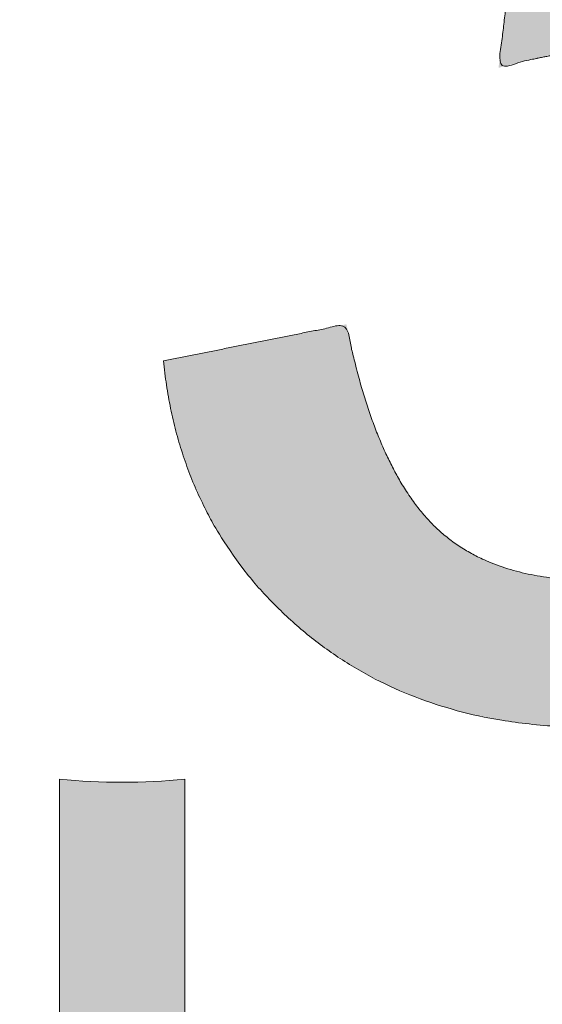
# Model space of a CAD drawing. Header units: inches. Extents: x -465 to -303, y -234 to 7.
# Tile 60 of 71: x -330.295 to -329.311, y -1.134 to 0.718. Entities that reach past the tile are written whole.
import ezdxf

# ---------------------------------------------------------------- set-up
doc = ezdxf.new("R2010")
doc.units = ezdxf.units.IN
doc.header["$LTSCALE"] = 32
doc.header["$MEASUREMENT"] = 0
doc.header["$PDMODE"] = 1
doc.header["$PDSIZE"] = -2
doc.linetypes.add('Dash Style-1', pattern=[0.083328, 0.041656, -0.041672])
for name, color, linetype, lineweight in [('Black', 7, 'Continuous', 18), ('DashLine', 7, 'Dash Style-1', 13), ('DashLineFill', 7, 'Dash Style-1', 13), ('Drawing', 7, 'Continuous', 18), ('Leg_Locator', 7, 'Continuous', 13), ('Metal-DeskStructure', 7, 'Continuous', 13), ('None', 7, 'Continuous', 18), ('SolidLine', 7, 'Continuous', 15), ('Wood_1-H', 7, 'Continuous', 13)]:
    doc.layers.add(name, color=color, linetype=linetype, lineweight=lineweight)
doc.layers.add('Metal-Leg', color=7, linetype='Continuous', lineweight=18, true_color=0x4c4c4c)
pattern_1 = [(45, (0, 0), (-1.61301565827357, 1.935715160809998), []), (45, (-1.0608, 1.0608), (-0.4723460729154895, 0.4167612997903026), [])]

# ---------------------------------------------------------------- blocks, each defined once
blk = doc.blocks.new('1BRPFY-Leg_Plate (2D)')
at = {"layer": 'DashLineFill', "linetype": 'Continuous', "lineweight": 13}
h = blk.add_hatch(dxfattribs=at)
h.set_pattern_fill('Steel', color=253, style=0, pattern_type=2)
h.set_pattern_definition(pattern_1)
edge = h.paths.add_edge_path()
edge.add_arc((-1.704724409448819, -1.704724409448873), 0.125984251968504, 179.9999999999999, 269.9999999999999)
edge.add_line((-1.704724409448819, -1.830708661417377), (1.704724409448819, -1.830708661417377))
edge.add_arc((1.704724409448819, -1.704724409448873), 0.125984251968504, 270.0000000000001, 360.0000000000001)
edge.add_line((1.830708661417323, -1.704724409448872), (1.830708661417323, 1.704724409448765))
edge.add_arc((1.704724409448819, 1.704724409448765), 0.1259842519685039, 0, 90)
edge.add_line((1.704724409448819, 1.830708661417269), (-1.704724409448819, 1.830708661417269))
edge.add_arc((-1.704724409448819, 1.704724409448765), 0.1259842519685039, 90, 180)
edge.add_line((-1.830708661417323, 1.704724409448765), (-1.830708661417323, -1.704724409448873))
at = {"layer": 'SolidLine', "flags": 128}
blk.add_lwpolyline([(0.8060957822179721, -0.8909482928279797), (0.7877593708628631, -0.8996207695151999), (0.7686612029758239, -0.9064542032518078), (0.7489852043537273, -0.9113827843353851), (0.728920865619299, -0.9143590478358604), (0.7086614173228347, -0.9153543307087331), (0.6884019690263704, -0.9143590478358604), (0.668337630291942, -0.9113827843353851), (0.6486616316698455, -0.9064542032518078), (0.6295634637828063, -0.8996207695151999), (0.6112270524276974, -0.8909482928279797), (0.5938289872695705, -0.8805202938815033), (0.5775368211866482, -0.8684372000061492), (0.5625074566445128, -0.8548153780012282), (0.5488856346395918, -0.8397860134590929), (0.5368025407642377, -0.8234938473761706), (0.5263745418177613, -0.8060957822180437), (0.5177020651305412, -0.7877593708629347), (0.5108686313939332, -0.7686612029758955), (0.5059400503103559, -0.748985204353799), (0.5029637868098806, -0.7289208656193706), (0.5019685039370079, -0.7086614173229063), (0.5029637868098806, -0.688401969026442), (0.5059400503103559, -0.6683376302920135), (0.5108686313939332, -0.6486616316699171), (0.5177020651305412, -0.6295634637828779), (0.5263745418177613, -0.611227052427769), (0.5368025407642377, -0.5938289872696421), (0.5488856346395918, -0.5775368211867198), (0.5625074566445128, -0.5625074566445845), (0.5775368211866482, -0.5488856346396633), (0.5938289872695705, -0.5368025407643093), (0.6112270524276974, -0.5263745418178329), (0.6295634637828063, -0.5177020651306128), (0.6486616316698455, -0.5108686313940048), (0.668337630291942, -0.5059400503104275), (0.6884019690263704, -0.5029637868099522), (0.7086614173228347, -0.5019685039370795), (0.728920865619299, -0.5029637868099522), (0.7489852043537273, -0.5059400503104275), (0.7686612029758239, -0.5108686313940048), (0.7877593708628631, -0.5177020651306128), (0.8060957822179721, -0.5263745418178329)], dxfattribs=at)
at = {"layer": 'SolidLine', "linetype": 'Continuous', "lineweight": 5}
blk.add_point((0, -5.371031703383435e-14), dxfattribs=at)
blk = doc.blocks.new('1BRPX5-Util_Bkt_Sm-F (2D)')
at = {"layer": 'DashLineFill', "linetype": 'Continuous', "lineweight": 13}
h = blk.add_hatch(dxfattribs=at)
h.set_pattern_fill('Steel', color=253, style=0, pattern_type=2)
h.set_pattern_definition(pattern_1)
edge = h.paths.add_edge_path()
edge.add_line((-4.468503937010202, 4.413385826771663), (-3.12992125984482, 4.413385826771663))
edge.add_line((-3.12992125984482, 4.413385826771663), (-3.12992125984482, -1.854330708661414))
edge.add_line((-3.12992125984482, -1.854330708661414), (-4.468503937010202, -1.854330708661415))
edge.add_line((-4.468503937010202, -1.854330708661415), (-4.468503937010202, -1.988188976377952))
edge.add_line((-4.468503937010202, -1.988188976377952), (-2.421259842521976, -1.988188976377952))
edge.add_line((-2.421259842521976, -1.988188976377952), (-2.421259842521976, -2.366141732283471))
edge.add_arc((-2.303149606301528, -2.366141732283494), 0.1181102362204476, 179.9999999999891, 270.000000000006)
edge.add_line((-2.303149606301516, -2.484251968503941), (2.303149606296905, -2.484251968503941))
edge.add_arc((2.303149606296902, -2.366141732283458), 0.1181102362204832, 270.0000000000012, 359.9999999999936)
edge.add_line((2.421259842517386, -2.366141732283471), (2.421259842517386, -1.988188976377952))
edge.add_line((2.421259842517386, -1.988188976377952), (4.468503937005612, -1.988188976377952))
edge.add_line((4.468503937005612, -1.988188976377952), (4.468503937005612, -1.854330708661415))
edge.add_line((4.468503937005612, -1.854330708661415), (3.12992125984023, -1.854330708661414))
edge.add_line((3.12992125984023, -1.854330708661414), (3.12992125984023, 4.413385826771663))
edge.add_line((3.12992125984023, 4.413385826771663), (4.468503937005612, 4.413385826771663))
edge.add_line((4.468503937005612, 4.413385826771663), (4.468503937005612, 4.547244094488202))
edge.add_line((4.468503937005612, 4.547244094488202), (2.421259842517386, 4.547244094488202))
edge.add_line((2.421259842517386, 4.547244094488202), (2.421259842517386, 4.925196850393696))
edge.add_arc((2.303149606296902, 4.925196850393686), 0.1181102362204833, 5.365542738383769e-12, 89.99999999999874)
edge.add_line((2.303149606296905, 5.043307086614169), (-2.303149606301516, 5.043307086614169))
edge.add_arc((-2.303149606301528, 4.92519685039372), 0.1181102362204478, 89.99999999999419, 180.0000000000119)
edge.add_line((-2.421259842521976, 4.925196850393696), (-2.421259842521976, 4.547244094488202))
edge.add_line((-2.421259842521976, 4.547244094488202), (-4.468503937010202, 4.547244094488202))
edge.add_line((-4.468503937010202, 4.547244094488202), (-4.468503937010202, 4.413385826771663))
at = {"layer": 'SolidLine', "flags": 128}
blk.add_lwpolyline([(0.7969897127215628, -1.156654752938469), (0.7530392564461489, -1.163174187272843), (0.708661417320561, -1.16535433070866), (0.6642835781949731, -1.163174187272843), (0.6203331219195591, -1.156654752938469), (0.5772333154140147, -1.145858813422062), (0.5353992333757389, -1.130890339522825), (0.4952337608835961, -1.11189348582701), (0.4571237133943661, -1.089051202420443), (0.4214361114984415, -1.062583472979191), (0.3885146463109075, -1.032745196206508), (0.3586763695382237, -0.9998237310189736), (0.3322086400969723, -0.9641361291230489), (0.3093663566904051, -0.9260260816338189), (0.2903695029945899, -0.8858606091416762), (0.2754010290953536, -0.8440265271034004), (0.2646050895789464, -0.800926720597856), (0.2580856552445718, -0.756976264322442), (0.2559055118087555, -0.7125984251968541), (0.2580856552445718, -0.6682205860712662), (0.2646050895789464, -0.6242701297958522), (0.2754010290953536, -0.5811703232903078), (0.2903695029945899, -0.5393362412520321), (0.3093663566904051, -0.4991707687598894), (0.3322086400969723, -0.4610607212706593), (0.3586763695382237, -0.4253731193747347), (0.3885146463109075, -0.3924516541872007), (0.4214361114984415, -0.3626133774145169), (0.4571237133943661, -0.3361456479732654), (0.4952337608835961, -0.3133033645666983), (0.5353992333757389, -0.294306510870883), (0.5772333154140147, -0.2793380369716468), (0.6203331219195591, -0.2685420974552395), (0.6642835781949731, -0.262022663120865), (0.708661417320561, -0.2598425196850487), (0.7530392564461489, -0.262022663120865), (0.7969897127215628, -0.2685420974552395)], dxfattribs=at)
at = {"layer": 'SolidLine', "linetype": 'Continuous', "lineweight": 5}
blk.add_point((7.650922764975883e-14, -4.923445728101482e-14), dxfattribs=at)
blk = doc.blocks.new('Slate-LegBrace (2D)')
at = {"layer": 'DashLineFill', "linetype": 'Continuous', "lineweight": 13}
h = blk.add_hatch(dxfattribs=at)
h.set_pattern_fill('Steel', color=253, style=0, pattern_type=2)
h.set_pattern_definition(pattern_1)
edge = h.paths.add_edge_path()
edge.add_line((-2.199587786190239, -0.1351515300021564), (-1.374775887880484, -0.1351515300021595))
edge.add_arc((3.636636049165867e-15, -0.01355418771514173), 1.380142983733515, 185.0545920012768, 354.9454079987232)
edge.add_line((1.374775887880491, -0.13515153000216), (2.199718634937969, -0.1351515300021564))
edge.add_arc((6.54243738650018e-05, -0.01705725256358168), 2.202821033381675, 183.0731271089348, 356.92687289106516, ccw=False)
h = blk.add_hatch(dxfattribs=at)
h.set_pattern_fill('Steel', color=253, style=0, pattern_type=2)
h.set_pattern_definition(pattern_1)
edge = h.paths.add_edge_path()
edge.add_line((2.191696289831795, -0.2375138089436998), (1.463739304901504, -0.2375137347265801))
edge.add_arc((-6.542437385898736e-05, -0.01704129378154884), 1.480314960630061, 188.5652811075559, 351.4347188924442, ccw=False)
edge.add_line((-1.463870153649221, -0.2375137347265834), (-2.191827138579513, -0.2375138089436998))
edge.add_line((-2.191827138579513, -0.2375138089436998), (-2.199718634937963, -0.1351515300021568))
edge.add_line((-2.199718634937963, -0.1351515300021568), (-1.374775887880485, -0.1351515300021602))
edge.add_arc((2.937282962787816e-15, -0.01355418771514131), 1.380142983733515, 185.0545920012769, 354.9454079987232)
edge.add_line((1.37477588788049, -0.1351515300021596), (2.199587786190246, -0.1351515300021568))
edge.add_line((2.199587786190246, -0.1351515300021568), (2.191696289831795, -0.2375138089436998))
at = {"layer": 'DashLine', "linetype": 'Continuous', "lineweight": 5}
blk.add_point((-4.475859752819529e-14, 3.580687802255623e-14), dxfattribs=at)
at = {"layer": 'DashLineFill', "flags": 128}
for points in [[(2.191696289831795, -0.2375138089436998), (1.463739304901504, -0.2375137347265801, -0.860662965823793), (-1.463870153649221, -0.2375137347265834), (-2.191827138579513, -0.2375138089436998), (-2.199718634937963, -0.1351515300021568), (-1.374775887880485, -0.1351515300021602, 0.9154551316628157), (1.37477588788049, -0.1351515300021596), (2.199587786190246, -0.1351515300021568)], [(-2.199587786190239, -0.1351515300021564), (-1.374775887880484, -0.1351515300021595, 0.9154551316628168), (1.374775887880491, -0.13515153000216), (2.199718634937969, -0.1351515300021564, -0.9477524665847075)]]:
    blk.add_lwpolyline(points, format="xyb", close=True, dxfattribs=at)
blk = doc.blocks.new('TLLegSleeve (2D)')
at = {"layer": 'DashLineFill', "linetype": 'Continuous', "lineweight": 13}
h = blk.add_hatch(dxfattribs=at)
h.set_pattern_fill('Steel', color=253, style=0, pattern_type=2)
h.set_pattern_definition(pattern_1)
edge = h.paths.add_edge_path()
edge.add_line((1.08267716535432, 1.402343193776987), (1.08267716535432, 2.913385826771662))
edge.add_arc((-1.707523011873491e-13, 2.913385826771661), 1.08267716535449, 4.479377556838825e-14, 180)
edge.add_line((-1.082677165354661, 2.913385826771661), (-1.08267716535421, 1.402343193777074))
edge.add_arc((-1.332267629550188e-15, 2.886579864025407e-15), 1.771653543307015, 127.6698869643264, 412.330113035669)
edge.add_line((1.08267716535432, 1.402343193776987), (1.08267716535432, 1.402343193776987))
edge = h.paths.add_edge_path()
edge.add_arc((1.665334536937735e-15, 2.91338582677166), 0.7480314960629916, 180, 360)
edge.add_arc((1.665334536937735e-15, 2.91338582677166), 0.7480314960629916, 9.54166404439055e-15, 180)
edge.add_line((-0.7480314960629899, 2.91338582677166), (-0.7480314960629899, 2.91338582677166))
edge = h.paths.add_edge_path()
edge.add_arc((-1.723066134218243e-13, 5.70119602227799e-16), 1.437007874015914, 180, 360)
edge.add_arc((-1.723066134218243e-13, 9.149983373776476e-17), 1.437007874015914, 9.541664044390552e-15, 180)
edge.add_line((-1.437007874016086, 3.308097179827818e-16), (-1.437007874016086, 3.308097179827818e-16))
at = {"layer": 'DashLine', "color": 8, "flags": 128}
blk.add_lwpolyline([(1.653543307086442, 1.118599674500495e-14), (1.645581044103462, -0.1620755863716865), (1.621770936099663, -0.3225902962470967), (1.582342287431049, -0.4799982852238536), (1.527674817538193, -0.6327836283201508), (1.45829500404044, -0.7794749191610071), (1.374871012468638, -0.9186594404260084), (1.278206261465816, -1.048996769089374), (1.169231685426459, -1.169231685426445), (1.048996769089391, -1.278206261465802), (0.918659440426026, -1.374871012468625), (0.7794749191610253, -1.458295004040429), (0.6327836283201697, -1.527674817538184), (0.4799982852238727, -1.582342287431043), (0.3225902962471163, -1.621770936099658), (0.1620755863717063, -1.645581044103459), (8.723964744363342e-15, -1.653543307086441), (-0.162075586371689, -1.645581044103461), (-0.3225902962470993, -1.621770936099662), (-0.4799982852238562, -1.582342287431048), (-0.6327836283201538, -1.527674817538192), (-0.7794749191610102, -1.458295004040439), (-0.9186594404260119, -1.374871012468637), (-1.048996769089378, -1.278206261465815), (-1.169231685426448, -1.169231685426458), (-1.278206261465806, -1.048996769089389), (-1.374871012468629, -0.9186594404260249), (-1.458295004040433, -0.7794749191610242), (-1.527674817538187, -0.6327836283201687), (-1.582342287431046, -0.4799982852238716), (-1.621770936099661, -0.3225902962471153), (-1.645581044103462, -0.1620755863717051), (-1.653543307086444, -7.741682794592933e-15), (-1.645581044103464, 0.1620755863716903), (-1.621770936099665, 0.3225902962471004), (-1.582342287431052, 0.4799982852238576), (-1.527674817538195, 0.6327836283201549), (-1.458295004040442, 0.7794749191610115), (-1.37487101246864, 0.918659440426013), (-1.278206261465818, 1.048996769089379), (-1.169231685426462, 1.169231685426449), (-1.048996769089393, 1.278206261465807), (-0.9186594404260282, 1.37487101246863), (-0.7794749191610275, 1.458295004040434), (-0.6327836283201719, 1.527674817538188), (-0.479998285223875, 1.582342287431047), (-0.3225902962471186, 1.621770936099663), (-0.1620755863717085, 1.645581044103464), (-1.096189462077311e-14, 1.653543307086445), (0.1620755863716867, 1.645581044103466), (0.3225902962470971, 1.621770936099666), (0.479998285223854, 1.582342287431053), (0.6327836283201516, 1.527674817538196), (0.7794749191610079, 1.458295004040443), (0.9186594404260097, 1.374871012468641), (1.048996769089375, 1.278206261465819), (1.169231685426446, 1.169231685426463), (1.278206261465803, 1.048996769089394), (1.374871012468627, 0.9186594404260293), (1.458295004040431, 0.7794749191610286), (1.527674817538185, 0.6327836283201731), (1.582342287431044, 0.4799982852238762), (1.621770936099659, 0.3225902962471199), (1.64558104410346, 0.1620755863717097)], close=True, dxfattribs=at)
at = {"layer": 'DashLineFill', "flags": 128}
for points in [[(1.08267716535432, 1.402343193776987), (1.08267716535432, 2.913385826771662, 0.9999999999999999), (-1.082677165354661, 2.913385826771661), (-1.08267716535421, 1.402343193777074, 2.931618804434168), (1.08267716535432, 1.402343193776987)], [(-1.437007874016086, 3.308097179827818e-16, 0.9999999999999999), (1.437007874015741, 3.308097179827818e-16, 0.9999999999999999), (-1.437007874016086, 3.308097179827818e-16)]]:
    blk.add_lwpolyline(points, format="xyb", close=True, dxfattribs=at)
at = {"layer": 'DashLineFill', "linetype": 'Continuous', "lineweight": 5}
blk.add_point((-1.723206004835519e-13, 3.308097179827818e-16), dxfattribs=at)
blk = doc.blocks.new('Group-10')
at = {"layer": 'SolidLine', "flags": 128}
blk.add_lwpolyline([(79.23228346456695, -5.31496062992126, -0.414213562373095), (80.94488188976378, -3.602362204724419, -0.4142135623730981), (82.65748031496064, -5.31496062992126, -0.4142135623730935), (80.94488188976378, -7.027559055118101, -0.414213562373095)], format="xyb", close=True, dxfattribs=at)
at = {"layer": 'Wood_1-H', "color": 7}
for name, p in [('1BRPX5-Util_Bkt_Sm-F (2D)', (80.94488188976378, -5.314960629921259)), ('TLLegSleeve (2D)', (80.94488188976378, -5.31496062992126)), ('Slate-LegBrace (2D)', (80.94488188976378, -5.31496062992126)), ('1BRPFY-Leg_Plate (2D)', (80.94488188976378, -5.31496062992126))]:
    blk.add_blockref(name, p, dxfattribs=at)
blk = doc.blocks.new('Group-11')
at = {"layer": 'None'}
blk.add_blockref('Group-10', (0, 0), dxfattribs=at)
blk = doc.blocks.new('SL Utility Cabinet (2D)')
at = {"layer": 'None'}
blk.add_blockref('Group-11', (0, 0), dxfattribs=at)
at = {"layer": 'Drawing', "color": 0, "flags": 1}
for tag in ['Tag', 'Catalog', 'Option1', 'Option2', 'Option3', 'Option4', 'Option5', 'Option6', 'Option7', 'Option8', 'Option9', 'Option10', 'Option11', 'Option12', 'Custom', 'FinishGroup', 'Discount', 'Item2', 'Item3', 'Item6', 'Item9', 'Item10', 'Item12', 'Item13', 'Item16', 'Item19', 'Item20', 'Item21', 'Item22', 'Item23', 'Item24', 'Item25', 'Item8', 'Item18', 'Item1', 'Item4', 'Item5', 'Item7', 'Item11', 'Item14', 'Item15', 'Item17']:
    blk.add_attdef(tag, (-51.58792002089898, 4.551681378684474), '', height=0.007086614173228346, dxfattribs=at)
blk = doc.blocks.new('Group-42')
at = {"layer": 'Metal-DeskStructure', "color": 7, "flags": 128}
blk.add_lwpolyline([(0.8051100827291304, 0.3242076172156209), (0.6569804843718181, -0.1001143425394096), (0.9545622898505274, -0.1001143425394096)], close=True, dxfattribs=at)
at = {"layer": 'Metal-DeskStructure', "color": 7}
blk.add_open_spline([(1.174112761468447, -0.3918349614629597), (1.184693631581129, -0.4210075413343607), (1.168822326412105, -0.4369198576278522), (1.14501536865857, -0.439571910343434), (1.104014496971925, -0.439571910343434), (1.078886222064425, -0.4369198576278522), (1.066982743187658, -0.4329417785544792), (1.060369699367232, -0.4236595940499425), (1.057724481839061, -0.4170294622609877), (1.021353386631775, -0.3010040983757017), (0.9849822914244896, -0.1849787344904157), (0.807093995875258, -0.1849787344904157), (0.6292057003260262, -0.1849787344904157), (0.5941572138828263, -0.2996780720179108), (0.5591087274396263, -0.4143774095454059), (0.5564635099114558, -0.4210075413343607), (0.5498504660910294, -0.4302897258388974), (0.5379469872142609, -0.4369198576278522), (0.5141400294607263, -0.439571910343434), (0.477108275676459, -0.439571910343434), (0.4519787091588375, -0.4355938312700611), (0.4427204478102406, -0.4249856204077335), (0.4427204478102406, -0.4050952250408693), (0.4480108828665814, -0.3905089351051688), (0.5915119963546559, 0.0006630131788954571), (0.7350131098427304, 0.3918349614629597), (0.7376583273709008, 0.3971390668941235), (0.7469165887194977, 0.4037691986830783), (0.7627866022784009, 0.4077472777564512), (0.789238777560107, 0.4090720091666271), (0.8302396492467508, 0.4090720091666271), (0.8580131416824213, 0.4077472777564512), (0.8752070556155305, 0.4037691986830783), (0.8844653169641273, 0.3971390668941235), (0.8871105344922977, 0.3918349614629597), (1.030611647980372, 0), (1.174112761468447, -0.3918349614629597)], degree=2, knots=[0, 0, 0, 0.01595318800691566, 0.02392978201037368, 0.03190637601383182, 0.03938443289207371, 0.04686248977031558, 0.05434054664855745, 0.06181860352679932, 0.06181860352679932, 0.1891978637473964, 0.1891978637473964, 0.3755520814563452, 0.3755520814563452, 0.5011946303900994, 0.5011946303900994, 0.5086726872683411, 0.5161507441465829, 0.5236288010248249, 0.5311068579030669, 0.5385854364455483, 0.5460640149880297, 0.5535425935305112, 0.5610211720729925, 0.5610211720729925, 0.7618481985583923, 0.7618481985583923, 0.7647050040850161, 0.7675618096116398, 0.7704186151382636, 0.7732754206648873, 0.7763226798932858, 0.7793699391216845, 0.7824171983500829, 0.7854644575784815, 0.7854644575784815, 1, 1, 1], dxfattribs=at)
blk = doc.blocks.new('TL14_lower_leg (2D)')
at = {"layer": 'DashLine', "flags": 128}
for points in [[(-1.777195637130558e-14, 1.377952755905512), (0.1350629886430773, 1.371317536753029), (0.2688252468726, 1.351475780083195), (0.3999985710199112, 1.318618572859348), (0.5273196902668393, 1.27306234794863), (0.649562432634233, 1.215245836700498), (0.7655495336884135, 1.14572584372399), (0.8741639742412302, 1.065171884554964), (0.9743597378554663, 0.9743597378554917), (1.065171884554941, 0.8741639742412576), (1.14572584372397, 0.7655495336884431), (1.215245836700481, 0.6495624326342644), (1.273062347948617, 0.5273196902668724), (1.318618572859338, 0.3999985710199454), (1.351475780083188, 0.2688252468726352), (1.371317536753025, 0.1350629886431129), (1.377952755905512, 1.783045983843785e-14), (1.371317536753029, -0.1350629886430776), (1.351475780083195, -0.2688252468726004), (1.318618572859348, -0.3999985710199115), (1.27306234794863, -0.5273196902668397), (1.215245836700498, -0.6495624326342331), (1.145725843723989, -0.7655495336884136), (1.065171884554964, -0.8741639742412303), (0.9743597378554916, -0.9743597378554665), (0.8741639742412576, -1.065171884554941), (0.7655495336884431, -1.14572584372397), (0.6495624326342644, -1.215245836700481), (0.5273196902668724, -1.273062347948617), (0.3999985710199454, -1.318618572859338), (0.2688252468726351, -1.351475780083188), (0.135062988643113, -1.371317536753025), (1.777195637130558e-14, -1.377952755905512), (-0.1350629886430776, -1.371317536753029), (-0.2688252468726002, -1.351475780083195), (-0.3999985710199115, -1.318618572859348), (-0.5273196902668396, -1.27306234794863), (-0.6495624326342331, -1.215245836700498), (-0.7655495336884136, -1.14572584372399), (-0.8741639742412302, -1.065171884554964), (-0.9743597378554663, -0.9743597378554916), (-1.065171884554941, -0.8741639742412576), (-1.14572584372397, -0.7655495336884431), (-1.215245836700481, -0.6495624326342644), (-1.273062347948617, -0.5273196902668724), (-1.318618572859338, -0.3999985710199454), (-1.351475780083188, -0.2688252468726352), (-1.371317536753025, -0.1350629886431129), (-1.377952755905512, -1.783045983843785e-14), (-1.371317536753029, 0.1350629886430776), (-1.351475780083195, 0.2688252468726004), (-1.318618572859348, 0.3999985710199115), (-1.27306234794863, 0.5273196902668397), (-1.215245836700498, 0.6495624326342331), (-1.145725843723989, 0.7655495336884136), (-1.065171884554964, 0.8741639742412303), (-0.9743597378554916, 0.9743597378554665), (-0.8741639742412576, 1.065171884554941), (-0.7655495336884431, 1.14572584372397), (-0.6495624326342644, 1.215245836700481), (-0.5273196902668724, 1.273062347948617), (-0.3999985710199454, 1.318618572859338), (-0.2688252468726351, 1.351475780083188), (-0.135062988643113, 1.371317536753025)], [(0.7086614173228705, -0.547244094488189), (0.724483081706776, -0.54802136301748), (0.7401523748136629, -0.5503456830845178), (0.7555183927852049, -0.5541946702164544), (0.7704331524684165, -0.5595312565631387), (0.7847530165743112, -0.5663040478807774), (0.798340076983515, -0.574447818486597), (0.8110634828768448, -0.5838841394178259), (0.8228007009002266, -0.5945221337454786), (0.8334386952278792, -0.6062593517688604), (0.8428750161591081, -0.6189827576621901), (0.8510187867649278, -0.632569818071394), (0.8577915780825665, -0.6468896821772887), (0.8631281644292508, -0.6618044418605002), (0.8669771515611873, -0.6771704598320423), (0.8693014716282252, -0.6928397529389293), (0.8700787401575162, -0.7086614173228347), (0.8693014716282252, -0.72448308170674), (0.8669771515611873, -0.7401523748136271), (0.8631281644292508, -0.7555183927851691), (0.8577915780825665, -0.7704331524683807), (0.8510187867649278, -0.7847530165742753), (0.8428750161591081, -0.7983400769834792), (0.8334386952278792, -0.811063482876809), (0.8228007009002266, -0.8228007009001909), (0.8110634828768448, -0.8334386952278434), (0.798340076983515, -0.8428750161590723), (0.7847530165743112, -0.8510187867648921), (0.7704331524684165, -0.8577915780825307), (0.7555183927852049, -0.8631281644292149), (0.7401523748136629, -0.8669771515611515), (0.724483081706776, -0.8693014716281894), (0.7086614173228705, -0.8700787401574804), (0.6928397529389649, -0.8693014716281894), (0.6771704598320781, -0.8669771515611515), (0.6618044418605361, -0.8631281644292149), (0.6468896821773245, -0.8577915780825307), (0.6325698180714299, -0.8510187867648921), (0.618982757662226, -0.8428750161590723), (0.6062593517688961, -0.8334386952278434), (0.5945221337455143, -0.8228007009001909), (0.5838841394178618, -0.811063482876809), (0.5744478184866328, -0.7983400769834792), (0.5663040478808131, -0.7847530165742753), (0.5595312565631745, -0.7704331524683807), (0.5541946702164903, -0.7555183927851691), (0.5503456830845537, -0.7401523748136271), (0.5480213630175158, -0.72448308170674), (0.5472440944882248, -0.7086614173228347), (0.5480213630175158, -0.6928397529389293), (0.5503456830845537, -0.6771704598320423), (0.5541946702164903, -0.6618044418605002), (0.5595312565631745, -0.6468896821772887), (0.5663040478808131, -0.632569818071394), (0.5744478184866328, -0.6189827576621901), (0.5838841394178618, -0.6062593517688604), (0.5945221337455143, -0.5945221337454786), (0.6062593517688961, -0.5838841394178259), (0.618982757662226, -0.574447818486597), (0.6325698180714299, -0.5663040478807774), (0.6468896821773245, -0.5595312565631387), (0.6618044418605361, -0.5541946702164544), (0.6771704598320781, -0.5503456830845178), (0.6928397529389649, -0.54802136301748)]]:
    blk.add_lwpolyline(points, close=True, dxfattribs=at)
at = {"layer": 'DashLine', "linetype": 'Continuous', "lineweight": 5}
blk.add_point((0, 0), dxfattribs=at)
at = {"layer": 'Metal-DeskStructure', "color": 7}
blk.add_blockref('Group-42', (0, 0), dxfattribs=at)
blk = doc.blocks.new('Group-43')
at = {"layer": 'DashLineFill', "linetype": 'Continuous', "lineweight": 13}
h = blk.add_hatch(dxfattribs=at)
h.set_pattern_fill('Steel', color=253, style=0, pattern_type=2)
h.set_pattern_definition(pattern_1)
h.paths.add_polyline_path([(-2.066929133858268, 1.397637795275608), (2.066929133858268, 1.397637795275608), (2.066929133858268, 0.1377952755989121), (2.106299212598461, 0.1377952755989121), (2.106299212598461, -0.1377952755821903), (2.066929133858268, -0.1377952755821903), (2.066929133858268, -5.275590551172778), (2.106299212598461, -5.275590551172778), (2.106299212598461, -5.55118110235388), (2.066929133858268, -5.55118110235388), (2.066929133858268, -5.82677165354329), (-2.066929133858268, -5.82677165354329), (-2.066929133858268, -5.55118110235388), (-2.106299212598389, -5.55118110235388), (-2.106299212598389, -5.275590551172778), (-2.066929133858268, -5.275590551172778), (-2.066929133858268, -0.1377952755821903), (-2.106299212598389, -0.1377952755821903), (-2.106299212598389, 0.1377952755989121), (-2.066929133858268, 0.1377952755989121)])
at = {"layer": 'SolidLine', "linetype": 'Continuous', "lineweight": 5}
blk.add_point((0, 0), dxfattribs=at)
blk = doc.blocks.new('TL14_upper_leg (2D)')
at = {"layer": 'DashLine', "flags": 128}
blk.add_lwpolyline([(0, 1.22047244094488), (0.1196272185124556, 1.214595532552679), (0.2381023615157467, 1.197021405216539), (0.3542844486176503, 1.167919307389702), (0.4670545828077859, 1.127569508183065), (0.5753267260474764, 1.076360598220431), (0.6780581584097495, 1.01478574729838), (0.7742595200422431, 0.9434379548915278), (0.8630043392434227, 0.8630043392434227), (0.9434379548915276, 0.7742595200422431), (1.01478574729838, 0.6780581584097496), (1.076360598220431, 0.5753267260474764), (1.127569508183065, 0.467054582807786), (1.167919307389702, 0.3542844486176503), (1.197021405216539, 0.2381023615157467), (1.214595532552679, 0.1196272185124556), (1.22047244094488, 7.47323834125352e-17), (1.214595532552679, -0.1196272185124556), (1.197021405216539, -0.2381023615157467), (1.167919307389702, -0.3542844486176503), (1.127569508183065, -0.467054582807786), (1.076360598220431, -0.5753267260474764), (1.01478574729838, -0.6780581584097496), (0.9434379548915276, -0.7742595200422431), (0.8630043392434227, -0.8630043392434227), (0.7742595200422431, -0.9434379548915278), (0.6780581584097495, -1.01478574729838), (0.5753267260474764, -1.076360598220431), (0.4670545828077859, -1.127569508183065), (0.3542844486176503, -1.167919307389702), (0.2381023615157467, -1.197021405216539), (0.1196272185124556, -1.214595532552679), (0, -1.22047244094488), (-0.1196272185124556, -1.214595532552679), (-0.2381023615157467, -1.197021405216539), (-0.3542844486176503, -1.167919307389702), (-0.4670545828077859, -1.127569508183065), (-0.5753267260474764, -1.076360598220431), (-0.6780581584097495, -1.01478574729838), (-0.7742595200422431, -0.9434379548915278), (-0.8630043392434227, -0.8630043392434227), (-0.9434379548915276, -0.7742595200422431), (-1.01478574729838, -0.6780581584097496), (-1.076360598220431, -0.5753267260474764), (-1.127569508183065, -0.467054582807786), (-1.167919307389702, -0.3542844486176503), (-1.197021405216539, -0.2381023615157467), (-1.214595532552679, -0.1196272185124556), (-1.22047244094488, 7.47323834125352e-17), (-1.214595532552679, 0.1196272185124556), (-1.197021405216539, 0.2381023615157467), (-1.167919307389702, 0.3542844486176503), (-1.127569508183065, 0.467054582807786), (-1.076360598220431, 0.5753267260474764), (-1.01478574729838, 0.6780581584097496), (-0.9434379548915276, 0.7742595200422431), (-0.8630043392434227, 0.8630043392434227), (-0.7742595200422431, 0.9434379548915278), (-0.6780581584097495, 1.01478574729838), (-0.5753267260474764, 1.076360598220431), (-0.4670545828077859, 1.127569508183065), (-0.3542844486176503, 1.167919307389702), (-0.2381023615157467, 1.197021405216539), (-0.1196272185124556, 1.214595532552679)], close=True, dxfattribs=at)
at = {"layer": 'Metal-Leg', "linetype": 'Continuous', "lineweight": 5}
for p in [(0, 7.161375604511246e-14), (0, 0)]:
    blk.add_point(p, dxfattribs=at)
at = {"layer": 'DashLine', "color": 7}
blk.add_blockref('Group-43', (0, 0), dxfattribs=at)
blk = doc.blocks.new('Group-50')
at = {"layer": 'DashLine'}
for p, q in [((0.0001991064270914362, -5.984251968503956), (0.0001991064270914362, -5.74803149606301)), ((-0.117911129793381, -6.102362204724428), (-0.3541316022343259, -6.102362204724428)), ((0.1183093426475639, -6.102362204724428), (0.3545298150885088, -6.102362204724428)), ((0.0001991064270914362, -6.2204724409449), (0.0001991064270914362, -6.456692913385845))]:
    blk.add_line(p, q, dxfattribs=at)
at = {"layer": 'DashLine', "flags": 128}
blk.add_lwpolyline([(-0.2557064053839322, -6.10236220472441), (-0.254474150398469, -6.077279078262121), (-0.2507892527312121, -6.052437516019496), (-0.2446871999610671, -6.02807675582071), (-0.2362267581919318, -6.004431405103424), (-0.2254894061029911, -5.981729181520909), (-0.2125785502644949, -5.960188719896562), (-0.1976185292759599, -5.940017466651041), (-0.180753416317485, -5.921409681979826), (-0.1621456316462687, -5.904544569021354), (-0.1419743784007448, -5.889584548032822), (-0.1204339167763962, -5.876673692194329), (-0.09773169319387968, -5.865936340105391), (-0.07408634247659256, -5.857475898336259), (-0.04972558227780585, -5.851373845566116), (-0.02488402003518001, -5.847688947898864), (0.0001991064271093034, -5.846456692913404), (0.02528223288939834, -5.847688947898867), (0.05012379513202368, -5.851373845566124), (0.07448455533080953, -5.857475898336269), (0.09812990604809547, -5.865936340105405), (0.1208321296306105, -5.876673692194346), (0.1423725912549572, -5.889584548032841), (0.1625438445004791, -5.904544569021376), (0.181151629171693, -5.921409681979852), (0.1980167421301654, -5.940017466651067), (0.2129767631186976, -5.960188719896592), (0.2258876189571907, -5.98172918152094), (0.2366249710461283, -6.004431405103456), (0.2450854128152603, -6.028076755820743), (0.2511874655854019, -6.052437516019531), (0.2548723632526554, -6.077279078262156), (0.2561046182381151, -6.102362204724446), (0.2548723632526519, -6.127445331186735), (0.251187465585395, -6.152286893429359), (0.24508541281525, -6.176647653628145), (0.2366249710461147, -6.200293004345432), (0.2258876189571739, -6.222995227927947), (0.2129767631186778, -6.244535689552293), (0.1980167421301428, -6.264706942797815), (0.1811516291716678, -6.283314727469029), (0.1625438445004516, -6.300179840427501), (0.1423725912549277, -6.315139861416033), (0.1208321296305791, -6.328050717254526), (0.09812990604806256, -6.338788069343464), (0.07448455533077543, -6.347248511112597), (0.05012379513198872, -6.353350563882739), (0.02528223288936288, -6.357035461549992), (0.0001991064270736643, -6.358267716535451), (-0.02488402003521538, -6.357035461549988), (-0.04972558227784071, -6.353350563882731), (-0.07408634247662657, -6.347248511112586), (-0.09773169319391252, -6.338788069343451), (-0.1204339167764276, -6.328050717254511), (-0.1419743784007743, -6.315139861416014), (-0.1621456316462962, -6.300179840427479), (-0.1807534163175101, -6.283314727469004), (-0.1976185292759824, -6.264706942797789), (-0.2125785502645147, -6.244535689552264), (-0.2254894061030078, -6.222995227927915), (-0.2362267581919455, -6.200293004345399), (-0.2446871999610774, -6.176647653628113), (-0.250789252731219, -6.152286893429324), (-0.2544741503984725, -6.127445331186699)], close=True, dxfattribs=at)
blk = doc.blocks.new('1BRPT9-Bracket (2D)')
at = {"layer": 'DashLineFill', "linetype": 'Continuous', "lineweight": 13}
h = blk.add_hatch(dxfattribs=at)
h.set_pattern_fill('Steel', color=253, style=0, pattern_type=2)
h.set_pattern_definition(pattern_1)
edge = h.paths.add_edge_path()
edge.add_arc((1.677931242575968, -8.488188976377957), 0.2519685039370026, 269.999999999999, 360.0000000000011)
edge.add_line((1.929899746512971, -8.488188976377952), (1.929899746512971, -7.480314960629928))
edge.add_line((1.929899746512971, -7.480314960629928), (2.323600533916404, -7.480314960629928))
edge.add_line((2.323600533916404, -7.480314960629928), (2.323600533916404, 7.461135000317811))
edge.add_line((2.323600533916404, 7.461135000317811), (1.929899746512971, 7.480314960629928))
edge.add_line((1.929899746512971, 7.480314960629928), (1.929899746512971, 8.488188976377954))
edge.add_arc((1.677931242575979, 8.488188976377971), 0.2519685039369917, 359.999999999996, 450.0000000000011)
edge.add_line((1.677931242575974, 8.740157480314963), (-2.32206875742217, 8.740157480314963))
edge.add_line((-2.32206875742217, 8.740157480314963), (-2.32206875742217, -8.74015748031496))
edge.add_line((-2.32206875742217, -8.74015748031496), (1.677931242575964, -8.74015748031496))
at = {"layer": 'DashLineFill', "linetype": 'Continuous', "lineweight": 5}
blk.add_point((0.0001991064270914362, -6.102362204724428), dxfattribs=at)
at = {"layer": 'Metal-DeskStructure', "color": 7}
blk.add_blockref('Group-50', (0, 0), dxfattribs=at)
blk = doc.blocks.new('Group-69')
at = {"layer": 'Metal-DeskStructure', "linetype": 'Continuous', "lineweight": 0, "true_color": 0xff0000}
blk.add_hatch(color=1, dxfattribs=at).paths.add_polyline_path([(0.07759731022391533, -0.5856299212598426), (0.4220854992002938, -0.516732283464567), (0.4355843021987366, -0.5785483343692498), (0.4507819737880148, -0.6358900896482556), (0.4676785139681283, -0.6887575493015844), (0.4862739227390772, -0.7371507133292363), (0.5065682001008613, -0.7810695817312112), (0.5285613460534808, -0.8205141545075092), (0.5522533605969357, -0.8554844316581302), (0.5776442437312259, -0.8859804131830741), (0.6055245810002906, -0.912473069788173), (0.6366849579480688, -0.9354333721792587), (0.6711253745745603, -0.9548613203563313), (0.7088458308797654, -0.9707569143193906), (0.7498463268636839, -0.9831201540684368), (0.7941268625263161, -0.9919510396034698), (0.8416874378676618, -0.9972495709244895), (0.8925280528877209, -0.9990157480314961), (0.9512658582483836, -0.9966944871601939), (1.006370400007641, -0.9897307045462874), (1.057841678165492, -0.9781244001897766), (1.105679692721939, -0.9618755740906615), (1.149884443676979, -0.940984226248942), (1.190455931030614, -0.9154503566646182), (1.227394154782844, -0.8852739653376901), (1.260699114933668, -0.8504550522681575), (1.290219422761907, -0.8122047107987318), (1.31580368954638, -0.7717340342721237), (1.337451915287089, -0.7290430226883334), (1.355164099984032, -0.6841316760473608), (1.36894024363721, -0.6369999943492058), (1.378780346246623, -0.5876479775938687), (1.384684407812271, -0.5360756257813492), (1.386652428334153, -0.4822829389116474), (1.384583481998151, -0.4309545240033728), (1.378376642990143, -0.3819305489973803), (1.368031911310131, -0.33521101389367), (1.353549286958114, -0.2907959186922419), (1.334928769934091, -0.248685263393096), (1.312170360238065, -0.2088790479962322), (1.285274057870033, -0.1713772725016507), (1.254239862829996, -0.1361799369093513), (1.220009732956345, -0.1042626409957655), (1.183525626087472, -0.07660098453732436), (1.144787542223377, -0.05319496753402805), (1.10379548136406, -0.03404458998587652), (1.06054944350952, -0.01914985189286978), (1.015049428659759, -0.008510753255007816), (0.9672954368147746, -0.00212729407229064), (0.9172874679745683, 5.25655281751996e-07), (0.8956562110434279, -0.0005377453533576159), (0.8727465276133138, -0.00215255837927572), (0.8485584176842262, -0.00484391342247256), (0.823091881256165, -0.008611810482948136), (0.7963469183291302, -0.01345624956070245), (0.7683235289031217, -0.0193772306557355), (0.7390217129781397, -0.02637475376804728), (0.7084414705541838, -0.0344488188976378), (0.7418142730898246, 0.2411417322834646), (0.748895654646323, 0.2403850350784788), (0.755607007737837, 0.2397292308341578), (0.7619483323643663, 0.2391743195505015), (0.7679196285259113, 0.2387203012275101), (0.7735208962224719, 0.2383671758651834), (0.778752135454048, 0.2381149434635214), (0.7836133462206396, 0.2379636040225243), (0.7881045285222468, 0.2379131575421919), (0.8317039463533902, 0.2394186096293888), (0.8742268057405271, 0.2439349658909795), (0.9156731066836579, 0.251462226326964), (0.9560428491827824, 0.2620003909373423), (0.9953360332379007, 0.2755494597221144), (1.033552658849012, 0.2921094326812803), (1.070692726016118, 0.31168030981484), (1.106756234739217, 0.3342620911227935), (1.140061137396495, 0.3599725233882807), (1.168925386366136, 0.3889293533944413), (1.193348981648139, 0.4211325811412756), (1.213331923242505, 0.4565822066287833), (1.228874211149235, 0.4952782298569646), (1.239975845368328, 0.5372206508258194), (1.246636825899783, 0.5824094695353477), (1.248857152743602, 0.6308446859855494), (1.247141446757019, 0.669818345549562), (1.24199432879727, 0.7070762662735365), (1.233415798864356, 0.7426184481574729), (1.221405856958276, 0.7764448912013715), (1.20596450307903, 0.808555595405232), (1.187091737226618, 0.8389505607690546), (1.164787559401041, 0.8676297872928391), (1.139051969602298, 0.8945932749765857), (1.110608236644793, 0.9190672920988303), (1.08017962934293, 0.940278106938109), (1.04776614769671, 0.9582257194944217), (1.013367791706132, 0.9729101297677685), (0.9769845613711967, 0.9843313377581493), (0.9386164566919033, 0.9924893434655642), (0.8982634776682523, 0.9973841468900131), (0.8559256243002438, 0.9990157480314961), (0.8137646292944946, 0.9974009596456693), (0.7734034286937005, 0.992556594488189), (0.7348420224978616, 0.9844826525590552), (0.698080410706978, 0.9731791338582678), (0.6631185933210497, 0.9586460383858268), (0.6299565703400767, 0.9408833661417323), (0.5985943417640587, 0.9198911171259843), (0.569031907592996, 0.8956692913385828), (0.5416561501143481, 0.8682178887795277), (0.5168539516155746, 0.837536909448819), (0.4946253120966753, 0.8036263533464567), (0.4749702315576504, 0.766486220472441), (0.4578887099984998, 0.7261165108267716), (0.4433807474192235, 0.6825172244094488), (0.4314463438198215, 0.6356883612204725), (0.4220854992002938, 0.5856299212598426), (0.07759731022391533, 0.6545275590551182), (0.09415750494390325, 0.7262006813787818), (0.1153097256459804, 0.793735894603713), (0.1410539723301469, 0.8571331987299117), (0.1713902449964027, 0.9163925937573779), (0.2063185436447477, 0.9715140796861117), (0.245838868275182, 1.022497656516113), (0.2899512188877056, 1.069343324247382), (0.3386555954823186, 1.112051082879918), (0.3912118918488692, 1.15014996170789), (0.4468800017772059, 1.183168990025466), (0.5056599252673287, 1.211108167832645), (0.5675516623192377, 1.233967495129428), (0.6325552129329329, 1.251746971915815), (0.7006705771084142, 1.264446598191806), (0.7718977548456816, 1.2720663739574), (0.8462367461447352, 1.274606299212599), (0.8979352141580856, 1.273260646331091), (0.9486076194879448, 1.26922368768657), (0.9982539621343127, 1.262495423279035), (1.04687424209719, 1.253075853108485), (1.094468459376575, 1.240964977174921), (1.141036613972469, 1.226162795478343), (1.186578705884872, 1.208669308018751), (1.231094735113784, 1.188484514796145), (1.273802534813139, 1.165970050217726), (1.313919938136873, 1.141487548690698), (1.351446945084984, 1.115037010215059), (1.386383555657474, 1.08661843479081), (1.418729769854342, 1.056231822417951), (1.448485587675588, 1.023877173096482), (1.475651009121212, 0.9895544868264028), (1.500226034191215, 0.9532637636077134), (1.522050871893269, 0.9157114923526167), (1.54096573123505, 0.8776041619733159), (1.556970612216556, 0.8389417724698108), (1.570065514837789, 0.7997243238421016), (1.580250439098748, 0.7599518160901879), (1.587525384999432, 0.7196242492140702), (1.591890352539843, 0.6787416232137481), (1.59334534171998, 0.6373039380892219), (1.591982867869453, 0.5979265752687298), (1.587895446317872, 0.5594575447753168), (1.581083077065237, 0.5218968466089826), (1.571545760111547, 0.4852444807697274), (1.559283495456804, 0.4495004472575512), (1.544296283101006, 0.4146647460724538), (1.526584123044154, 0.3807373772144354), (1.506147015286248, 0.3477183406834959), (1.483018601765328, 0.3159776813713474), (1.457232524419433, 0.2858854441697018), (1.428788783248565, 0.2574416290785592), (1.397687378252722, 0.2306462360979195), (1.363928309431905, 0.2054992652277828), (1.327511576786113, 0.1820007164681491), (1.288437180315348, 0.1601505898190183), (1.246705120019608, 0.1399488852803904), (1.301220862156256, 0.125289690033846), (1.352809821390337, 0.1071485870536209), (1.401471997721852, 0.08552557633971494), (1.447207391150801, 0.06042065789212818), (1.490016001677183, 0.03183383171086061), (1.529897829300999, -0.0002349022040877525), (1.566852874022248, -0.03578554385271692), (1.600881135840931, -0.07481809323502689), (1.631410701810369, -0.1168615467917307), (1.657869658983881, -0.1614449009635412), (1.680258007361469, -0.2085681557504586), (1.698575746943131, -0.2582313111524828), (1.712822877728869, -0.3104343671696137), (1.722999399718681, -0.3651773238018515), (1.729105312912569, -0.422460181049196), (1.731140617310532, -0.4822829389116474), (1.727372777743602, -0.5635942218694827), (1.716069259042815, -0.6417432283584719), (1.697230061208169, -0.716729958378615), (1.670855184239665, -0.788554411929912), (1.636944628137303, -0.857216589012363), (1.595498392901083, -0.9227164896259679), (1.546516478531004, -0.9850541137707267), (1.489998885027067, -1.044229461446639), (1.427728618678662, -1.098224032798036), (1.361488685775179, -1.145019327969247), (1.291279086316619, -1.184615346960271), (1.217099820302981, -1.217012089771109), (1.138950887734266, -1.242209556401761), (1.056832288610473, -1.260207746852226), (0.9707440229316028, -1.271006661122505), (0.8806860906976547, -1.274606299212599), (0.7992907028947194, -1.271612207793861), (0.7214276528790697, -1.262629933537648), (0.6470969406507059, -1.24765947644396), (0.5762985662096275, -1.226700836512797), (0.5090325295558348, -1.199754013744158), (0.4452988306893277, -1.166819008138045), (0.3850974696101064, -1.127895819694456), (0.3284284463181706, -1.082984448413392), (0.2764692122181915, -1.033296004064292), (0.2303972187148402, -0.980041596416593), (0.1902124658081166, -0.9232212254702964), (0.1559149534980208, -0.8628348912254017), (0.1275046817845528, -0.798882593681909), (0.1049816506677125, -0.7313643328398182), (0.08834586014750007, -0.6602801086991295)])
at = {"layer": 'Metal-DeskStructure', "color": 7}
blk.add_open_spline([(0.07759731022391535, -0.5856299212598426), (0.2498414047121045, -0.5511811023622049), (0.4220854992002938, -0.516732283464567), (0.4726829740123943, -0.7729450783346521), (0.6826055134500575, -0.999015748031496), (1.134745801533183, -0.999015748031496), (1.386652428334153, -0.701894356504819), (1.386652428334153, -0.2723603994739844), (1.121827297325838, 5.25655281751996e-07), (0.8333192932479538, 5.25655281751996e-07), (0.7084414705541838, -0.0344488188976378), (0.7251278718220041, 0.1033464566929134), (0.7418142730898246, 0.2411417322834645), (0.770879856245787, 0.2379131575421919), (0.9646553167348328, 0.2379131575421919), (1.248857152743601, 0.4306110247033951), (1.248857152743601, 0.7901708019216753), (1.029246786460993, 0.999015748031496), (0.6836820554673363, 0.999015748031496), (0.4543817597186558, 0.7923228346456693), (0.4220854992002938, 0.5856299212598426), (0.2498414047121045, 0.6200787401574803), (0.07759731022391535, 0.6545275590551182), (0.1346540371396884, 0.9494958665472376), (0.5426571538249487, 1.274606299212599), (1.05508274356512, 1.274606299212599), (1.407106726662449, 1.102362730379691), (1.59334534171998, 0.8041647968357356), (1.59334534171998, 0.477977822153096), (1.418948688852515, 0.2174588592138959), (1.246705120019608, 0.1399488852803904), (1.470621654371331, 0.08827591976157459), (1.731140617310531, -0.2379121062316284), (1.731140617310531, -0.8138526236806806), (1.248857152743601, -1.274606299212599), (0.5480398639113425, -1.274606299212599), (0.1088170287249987, -0.8913625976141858), (0.07759731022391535, -0.5856299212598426)], degree=2, knots=[0, 0, 0, 0.02441077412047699, 0.02441077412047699, 0.06070428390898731, 0.09699779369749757, 0.1388748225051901, 0.1807518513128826, 0.2207813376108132, 0.2608108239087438, 0.2772438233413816, 0.2772438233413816, 0.2948514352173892, 0.2948514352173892, 0.2985612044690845, 0.3365858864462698, 0.3746105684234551, 0.4048668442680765, 0.4351231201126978, 0.4651912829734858, 0.4952594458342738, 0.4952594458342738, 0.5205061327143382, 0.5205061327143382, 0.5636873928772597, 0.6068686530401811, 0.6365749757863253, 0.6662812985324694, 0.6959876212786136, 0.7243525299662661, 0.7527174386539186, 0.7527174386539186, 0.7872277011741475, 0.8217379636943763, 0.8685625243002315, 0.9153870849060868, 0.9576935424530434, 1, 1, 1], dxfattribs=at)
blk = doc.blocks.new('SlateLegLocator-L3')
at = {"color": 255, "linetype": 'Dash Style-1', "lineweight": 5}
blk.add_wipeout([(-2.106299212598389, 1.3779527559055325), (2.10629921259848, 1.3779527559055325), (2.10629921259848, -5.807086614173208), (-2.106299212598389, -5.807086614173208)], dxfattribs=at).dxf.layer = 'Black'
at = {"layer": 'Leg_Locator', "linetype": 'Continuous', "lineweight": 0, "true_color": 0xff0000}
h = blk.add_hatch(color=1, dxfattribs=at)
edge = h.paths.add_edge_path()
edge.add_line((4.475859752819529e-14, -5.0275590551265), (-0.4794678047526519, -3.866141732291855))
edge.add_line((-0.4794678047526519, -3.866141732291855), (-0.1181102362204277, -3.866141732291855))
edge.add_line((-0.1181102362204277, -3.866141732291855), (-0.1181102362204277, -1.37222430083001))
edge.add_arc((4.476974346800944e-14, -0.1574803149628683), 1.220472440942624, 264.4465558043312, 275.5534441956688)
edge.add_line((0.1181102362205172, -1.37222430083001), (0.1181102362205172, -3.866141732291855))
edge.add_line((0.1181102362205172, -3.866141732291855), (0.4794678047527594, -3.866141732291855))
edge.add_line((0.4794678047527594, -3.866141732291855), (4.474198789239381e-14, -5.0275590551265))
at = {"layer": 'Black', "linetype": 'Continuous', "lineweight": 5}
blk.add_point((0, 0), dxfattribs=at)
at = {"layer": 'Leg_Locator', "flags": 128}
blk.add_lwpolyline([(4.475859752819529e-14, -5.0275590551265), (-0.4794678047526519, -3.866141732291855), (-0.1181102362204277, -3.866141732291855), (-0.1181102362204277, -1.37222430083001, 0.04850091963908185), (0.1181102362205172, -1.37222430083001), (0.1181102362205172, -3.866141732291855), (0.4794678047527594, -3.866141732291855)], format="xyb", close=True, dxfattribs=at)
at = {"layer": 'Metal-DeskStructure', "color": 7}
blk.add_blockref('Group-69', (0, 0), dxfattribs=at)
blk = doc.blocks.new('Group-71')
at = {"layer": 'None', "color": 7, "rotation": 180}
blk.add_blockref('1BRPT9-Bracket (2D)', (80.94488188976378, -11.41732283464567), dxfattribs=at)
at = {"layer": 'None', "color": 7}
for name in ['TL14_upper_leg (2D)', 'TL14_lower_leg (2D)']:
    blk.add_blockref(name, (80.94488188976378, -5.31496062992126), dxfattribs=at)
blk.add_blockref('SlateLegLocator-L3', (80.94488188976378, -5.31496062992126), dxfattribs=at)
blk = doc.blocks.new('Group-78')
at = {"layer": 'None'}
blk.add_blockref('Group-71', (0, 0), dxfattribs=at)
blk = doc.blocks.new('SL L Desk (2D)')
at = {"layer": 'None'}
blk.add_blockref('Group-78', (0, 0), dxfattribs=at)
at = {"layer": 'Drawing', "color": 0, "flags": 1}
for tag in ['Tag', 'Catalog', 'Option1', 'Option2', 'Option3', 'Option4', 'Option5', 'Option6', 'Option7', 'Option8', 'Option9', 'Option10', 'Option11', 'Option12', 'Custom', 'FinishGroup', 'Discount', 'Item2', 'Item3', 'Item6', 'Item9', 'Item10', 'Item12', 'Item13', 'Item16', 'Item19', 'Item20', 'Item21', 'Item22', 'Item23', 'Item24', 'Item25', 'Item8', 'Item18', 'Item1', 'Item4', 'Item5', 'Item7', 'Item11', 'Item14', 'Item15', 'Item17']:
    blk.add_attdef(tag, (-51.58772091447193, -65.64095169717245), '', height=0.007086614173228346, dxfattribs=at)

msp = doc.modelspace()

# ---------------------------------------------------------------- block references
at = {"layer": 'Drawing'}
msp.add_blockref('SL Utility Cabinet (2D)', (-411.0472440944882, 5.976377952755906), dxfattribs=at)

# ---------------------------------------------------------------- next in the draw order: block references
msp.add_blockref('SL L Desk (2D)', (-411.0470449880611, 5.976377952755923), dxfattribs=at)

doc.saveas('drawing.dxf')
